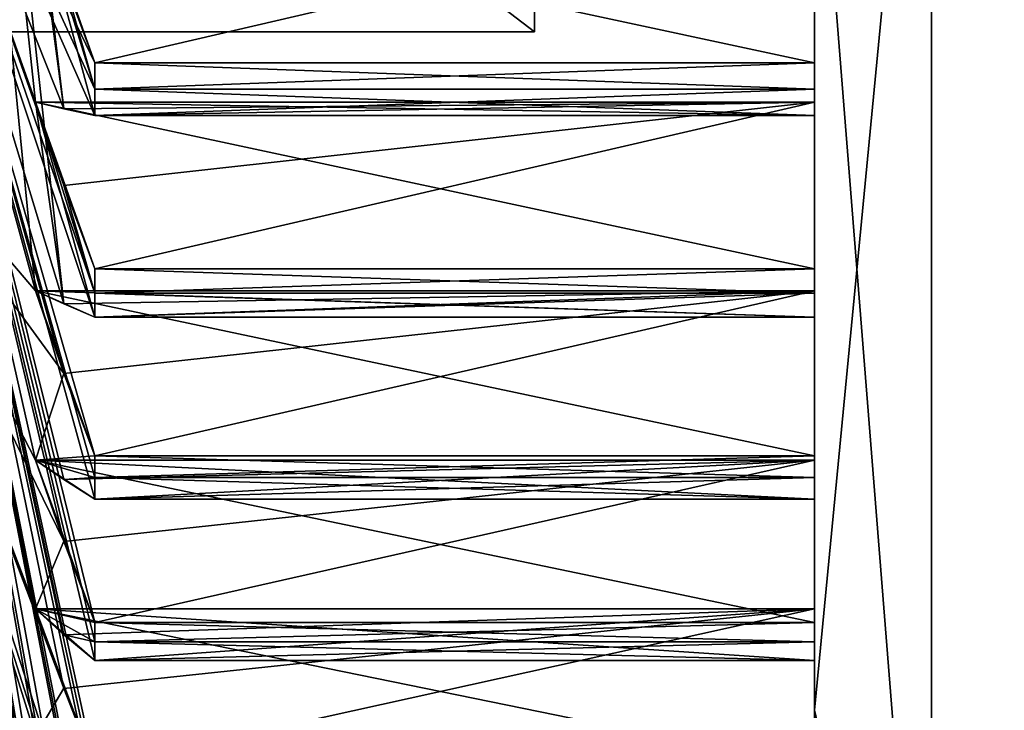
# Model space of a CAD drawing. Header units: millimetres. Extents: x -83 to 0, y -130 to 130.
# Tile 40 of 84: x -81.49 to -79.03, y 31.1 to 32.83. Entities that reach past the tile are written whole.
import ezdxf

# ---------------------------------------------------------------- set-up
doc = ezdxf.new("R2010")
doc.units = ezdxf.units.MM
doc.header["$LTSCALE"] = 65.185185
for name, color, linetype in [('247', 7, 'CONTINUOUS'), ('295', 7, 'CONTINUOUS'), ('343', 7, 'CONTINUOUS'), ('344', 7, 'CONTINUOUS'), ('345', 7, 'CONTINUOUS'), ('348', 7, 'CONTINUOUS'), ('349', 7, 'CONTINUOUS'), ('413', 7, 'CONTINUOUS'), ('415', 7, 'CONTINUOUS'), ('416', 7, 'CONTINUOUS'), ('417', 7, 'CONTINUOUS'), ('418', 7, 'CONTINUOUS'), ('419', 7, 'CONTINUOUS'), ('420', 7, 'CONTINUOUS'), ('421', 7, 'CONTINUOUS'), ('422', 7, 'CONTINUOUS'), ('445', 7, 'CONTINUOUS'), ('446', 7, 'CONTINUOUS'), ('447', 7, 'CONTINUOUS'), ('448', 7, 'CONTINUOUS'), ('449', 7, 'CONTINUOUS'), ('450', 7, 'CONTINUOUS'), ('451', 7, 'CONTINUOUS'), ('452', 7, 'CONTINUOUS'), ('454', 7, 'CONTINUOUS'), ('583', 7, 'CONTINUOUS'), ('584', 7, 'CONTINUOUS'), ('585', 7, 'CONTINUOUS'), ('586', 7, 'CONTINUOUS'), ('599', 7, 'CONTINUOUS'), ('600', 7, 'CONTINUOUS'), ('601', 7, 'CONTINUOUS'), ('602', 7, 'CONTINUOUS')]:
    doc.layers.add(name, color=color, linetype=linetype)

msp = doc.modelspace()

# ---------------------------------------------------------------- linework, layer by layer
at = {"layer": '247', "linetype": 'CONTINUOUS'}
for points in [[(-79.5, 31.1034, 6.4692), (-79.5, 33.5398, 8.9032), (-79.5, 31.275, 4.8862), (-79.5, 31.1034, 6.4692)], [(-79.5, 31.275, 4.8862), (-79.5, 33.5398, 8.9032), (-79.5, 31.3229, 4.9706), (-79.5, 31.275, 4.8862)], [(-79.5, 31.3229, 4.9706), (-79.5, 33.5398, 8.9032), (-79.5, 31.6318, 5.4748), (-79.5, 31.3229, 4.9706)], [(-79.5, 31.6318, 5.4748), (-79.5, 33.5398, 8.9032), (-79.5, 31.6853, 5.5557), (-79.5, 31.6318, 5.4748)], [(-79.5, 31.6853, 5.5557), (-79.5, 33.5398, 8.9032), (-79.5, 31.7396, 5.6361), (-79.5, 31.6853, 5.5557)], [(-79.5, 31.7396, 5.6361), (-79.5, 33.5398, 8.9032), (-79.5, 32.0871, 6.1145), (-79.5, 31.7396, 5.6361)], [(-79.5, 32.0871, 6.1145), (-79.5, 33.5398, 8.9032), (-79.5, 32.1468, 6.1909), (-79.5, 32.0871, 6.1145)], [(-79.5, 32.1468, 6.1909), (-79.5, 33.5398, 8.9032), (-79.5, 32.2073, 6.2668), (-79.5, 32.1468, 6.1909)], [(-79.5, 32.2073, 6.2668), (-79.5, 33.5398, 8.9032), (-79.5, 32.5913, 6.7164), (-79.5, 32.2073, 6.2668)], [(-79.5, 32.5913, 6.7164), (-79.5, 33.5398, 8.9032), (-79.5, 32.6568, 6.788), (-79.5, 32.5913, 6.7164)], [(-79.5, 32.6568, 6.788), (-79.5, 33.5398, 8.9032), (-79.5, 32.723, 6.8589), (-79.5, 32.6568, 6.788)], [(-79.5, 32.723, 6.8589), (-79.5, 33.5398, 8.9032), (-79.5, 33.1411, 7.277), (-79.5, 32.723, 6.8589)], [(-79.5, 33.5398, -8.9032), (-79.5, 31.1034, -6.4692), (-79.5, 33.2836, -7.4087), (-79.5, 33.5398, -8.9032)], [(-79.5, 33.2836, -7.4087), (-79.5, 31.1034, -6.4692), (-79.5, 33.212, -7.3432), (-79.5, 33.2836, -7.4087)], [(-79.5, 33.212, -7.3432), (-79.5, 31.1034, -6.4692), (-79.5, 33.1411, -7.277), (-79.5, 33.212, -7.3432)], [(-79.5, 33.1411, -7.277), (-79.5, 31.1034, -6.4692), (-79.5, 32.723, -6.8589), (-79.5, 33.1411, -7.277)], [(-79.5, 33.1411, -6.8589), (-79.5, 33.1411, -7.277), (-79.5, 32.723, -6.8589), (-79.5, 33.1411, -6.8589)], [(-79.5, 33.1411, 6.8589), (-79.5, 32.723, 6.8589), (-79.5, 33.1411, 7.277), (-79.5, 33.1411, 6.8589)], [(-79.5, 32.723, -6.8589), (-79.5, 31.1034, -6.4692), (-79.5, 32.6568, -6.788), (-79.5, 32.723, -6.8589)], [(-79.5, 32.6568, -6.788), (-79.5, 31.1034, -6.4692), (-79.5, 32.5913, -6.7164), (-79.5, 32.6568, -6.788)], [(-79.5, 32.6241, -6.2996), (-79.5, 32.5913, -6.7164), (-79.5, 32.2073, -6.2668), (-79.5, 32.6241, -6.2996)], [(-79.5, 32.6241, 6.2996), (-79.5, 32.2073, 6.2668), (-79.5, 32.5913, 6.7164), (-79.5, 32.6241, 6.2996)], [(-79.5, 32.5913, -6.7164), (-79.5, 31.1034, -6.4692), (-79.5, 32.2073, -6.2668), (-79.5, 32.5913, -6.7164)], [(-79.5, 32.2073, -6.2668), (-79.5, 31.1034, -6.4692), (-79.5, 32.1468, -6.1909), (-79.5, 32.2073, -6.2668)], [(-79.5, 32.1525, -5.7015), (-79.5, 32.0871, -6.1145), (-79.5, 31.7396, -5.6361), (-79.5, 32.1525, -5.7015)], [(-79.5, 32.1525, 5.7015), (-79.5, 31.7396, 5.6361), (-79.5, 32.0871, 6.1145), (-79.5, 32.1525, 5.7015)], [(-79.5, 32.1468, -6.1909), (-79.5, 31.1034, -6.4692), (-79.5, 32.0871, -6.1145), (-79.5, 32.1468, -6.1909)], [(-79.5, 32.0871, -6.1145), (-79.5, 31.1034, -6.4692), (-79.5, 31.7396, -5.6361), (-79.5, 32.0871, -6.1145)], [(-79.5, 31.7396, -5.6361), (-79.5, 31.1034, -6.4692), (-79.5, 31.6853, -5.5557), (-79.5, 31.7396, -5.6361)], [(-79.5, 31.7294, -5.0682), (-79.5, 31.6318, -5.4748), (-79.5, 31.3229, -4.9706), (-79.5, 31.7294, -5.0682)], [(-79.5, 31.7294, 5.0682), (-79.5, 31.3229, 4.9706), (-79.5, 31.6318, 5.4748), (-79.5, 31.7294, 5.0682)], [(-79.5, 31.6853, -5.5557), (-79.5, 31.1034, -6.4692), (-79.5, 31.6318, -5.4748), (-79.5, 31.6853, -5.5557)], [(-79.5, 31.6318, -5.4748), (-79.5, 31.1034, -6.4692), (-79.5, 31.3229, -4.9706), (-79.5, 31.6318, -5.4748)], [(-79.5, 31.3572, -4.4037), (-79.5, 31.228, -4.8013), (-79.5, 30.9596, -4.2745), (-79.5, 31.3572, -4.4037)], [(-79.5, 31.3572, 4.4037), (-79.5, 30.9596, 4.2745), (-79.5, 31.228, 4.8013), (-79.5, 31.3572, 4.4037)], [(-79.5, 31.3229, -4.9706), (-79.5, 31.1034, -6.4692), (-79.5, 31.275, -4.8862), (-79.5, 31.3229, -4.9706)], [(-79.5, 31.228, 4.8013), (-79.5, 31.1034, 6.4692), (-79.5, 31.275, 4.8862), (-79.5, 31.228, 4.8013)], [(-79.5, 31.275, -4.8862), (-79.5, 31.1034, -6.4692), (-79.5, 31.228, -4.8013), (-79.5, 31.275, -4.8862)], [(-79.5, 30.9596, 4.2745), (-79.5, 31.1034, 6.4692), (-79.5, 31.228, 4.8013), (-79.5, 30.9596, 4.2745)], [(-79.5, 31.228, -4.8013), (-79.5, 31.1034, -6.4692), (-79.5, 30.9596, -4.2745), (-79.5, 31.228, -4.8013)], [(-79.5, 31.1034, -6.4692), (-79.5, 29.5391, -3.4013), (-79.5, 30.9596, -4.2745), (-79.5, 31.1034, -6.4692)]]:
    msp.add_3dface(points, dxfattribs=at)
at = {"layer": '295', "linetype": 'CONTINUOUS'}
for points in [[(-79.5, 33.5398, 8.9032), (-79.5, 31.1034, 6.4692), (-79.2071, 34.1464, 10.1387), (-79.5, 33.5398, 8.9032)], [(-79.2071, 34.1464, 10.1387), (-79.5, 31.1034, 6.4692), (-79.2071, 29.8613, 5.8536), (-79.2071, 34.1464, 10.1387)], [(-79.2071, 29.8613, -5.8536), (-79.5, 33.5398, -8.9032), (-79.2071, 34.1464, -10.1387), (-79.2071, 29.8613, -5.8536)], [(-78.5, 32.9466, -9.7082), (-79.2071, 29.8613, -5.8536), (-79.2071, 34.1464, -10.1387), (-78.5, 32.9466, -9.7082)], [(-78.5, 32.9466, 9.7082), (-79.2071, 34.1464, 10.1387), (-79.2071, 29.8613, 5.8536), (-78.5, 32.9466, 9.7082)], [(-79.5, 31.1034, -6.4692), (-79.5, 33.5398, -8.9032), (-79.2071, 29.8613, -5.8536), (-79.5, 31.1034, -6.4692)], [(-78.5, 32.9466, -9.7082), (-78.5, 28.5873, -3.7082), (-79.2071, 29.8613, -5.8536), (-78.5, 32.9466, -9.7082)], [(-78.5, 28.5873, 3.7082), (-78.5, 32.9466, 9.7082), (-79.2071, 29.8613, 5.8536), (-78.5, 28.5873, 3.7082)], [(-79.5, 29.5391, -3.4013), (-79.5, 31.1034, -6.4692), (-79.2071, 29.8613, -5.8536), (-79.5, 29.5391, -3.4013)]]:
    msp.add_3dface(points, dxfattribs=at)
at = {"layer": '343', "linetype": 'CONTINUOUS'}
for points in [[(-81.3774, 32.1198, -5.908), (-81.4486, 32.1525, -5.7015), (-82, 37.7751, -6.8476), (-81.3774, 32.1198, -5.908)], [(-82, 37.7751, -6.8476), (-81.4486, 32.1525, -5.7015), (-82, 34.1751, -4.2321), (-82, 37.7751, -6.8476)], [(-81.4486, 32.6241, -6.2996), (-81.3774, 32.1198, -5.908), (-82, 37.7751, -6.8476), (-81.4486, 32.6241, -6.2996)], [(-81.3774, 32.6077, -6.5081), (-81.4486, 32.6241, -6.2996), (-82, 37.7751, -6.8476), (-81.3774, 32.6077, -6.5081)], [(-81.4486, 33.1411, -6.8589), (-81.3774, 32.6077, -6.5081), (-82, 37.7751, -6.8476), (-81.4486, 33.1411, -6.8589)], [(-81.3774, 30.1941, -0.92), (-81.4486, 30.3299, -0.7611), (-82, 34.1751, -4.2321), (-81.3774, 30.1941, -0.92)], [(-82, 34.1751, -4.2321), (-81.4486, 30.3299, -0.7611), (-81.3774, 30.1522, -0.1478), (-82, 34.1751, -4.2321)], [(-81.4486, 30.4194, -1.5174), (-81.3774, 30.1941, -0.92), (-82, 34.1751, -4.2321), (-81.4486, 30.4194, -1.5174)], [(-81.3774, 30.2965, -1.6866), (-81.4486, 30.4194, -1.5174), (-82, 34.1751, -4.2321), (-81.3774, 30.2965, -1.6866)], [(-81.4486, 30.568, -2.2644), (-81.3774, 30.2965, -1.6866), (-82, 34.1751, -4.2321), (-81.4486, 30.568, -2.2644)], [(-81.3774, 30.4588, -2.4427), (-81.4486, 30.568, -2.2644), (-82, 34.1751, -4.2321), (-81.3774, 30.4588, -2.4427)], [(-81.3, 30.3496, -2.6209), (-81.3774, 30.4588, -2.4427), (-82, 34.1751, -4.2321), (-81.3, 30.3496, -2.6209)], [(-81.4486, 30.7748, -2.9975), (-81.3, 30.3496, -2.6209), (-82, 34.1751, -4.2321), (-81.4486, 30.7748, -2.9975)], [(-81.3774, 30.6798, -3.1838), (-81.4486, 30.7748, -2.9975), (-82, 34.1751, -4.2321), (-81.3774, 30.6798, -3.1838)], [(-81.3, 30.5849, -3.37), (-81.3774, 30.6798, -3.1838), (-82, 34.1751, -4.2321), (-81.3, 30.5849, -3.37)], [(-81.3, 30.6181, -3.4612), (-81.3, 30.5849, -3.37), (-82, 34.1751, -4.2321), (-81.3, 30.6181, -3.4612)], [(-81.4486, 31.0384, -3.712), (-81.3, 30.6181, -3.4612), (-82, 34.1751, -4.2321), (-81.4486, 31.0384, -3.712)], [(-81.3774, 30.9584, -3.9052), (-81.4486, 31.0384, -3.712), (-82, 34.1751, -4.2321), (-81.3774, 30.9584, -3.9052)], [(-81.3, 30.8784, -4.0983), (-81.3774, 30.9584, -3.9052), (-82, 34.1751, -4.2321), (-81.3, 30.8784, -4.0983)], [(-81.3, 30.9186, -4.1866), (-81.3, 30.8784, -4.0983), (-82, 34.1751, -4.2321), (-81.3, 30.9186, -4.1866)], [(-81.3, 30.9596, -4.2745), (-81.3, 30.9186, -4.1866), (-82, 34.1751, -4.2321), (-81.3, 30.9596, -4.2745)], [(-81.3774, 31.1583, -4.3391), (-81.3, 30.9596, -4.2745), (-82, 34.1751, -4.2321), (-81.3774, 31.1583, -4.3391)], [(-81.4486, 31.3572, -4.4037), (-81.3774, 31.1583, -4.3391), (-82, 34.1751, -4.2321), (-81.4486, 31.3572, -4.4037)], [(-81.3774, 31.2926, -4.6026), (-81.4486, 31.3572, -4.4037), (-82, 34.1751, -4.2321), (-81.3774, 31.2926, -4.6026)], [(-81.3, 31.228, -4.8013), (-81.3774, 31.2926, -4.6026), (-82, 34.1751, -4.2321), (-81.3, 31.228, -4.8013)], [(-81.3, 31.275, -4.8862), (-81.3, 31.228, -4.8013), (-82, 34.1751, -4.2321), (-81.3, 31.275, -4.8862)], [(-81.3, 31.3229, -4.9706), (-81.3, 31.275, -4.8862), (-82, 34.1751, -4.2321), (-81.3, 31.3229, -4.9706)], [(-81.3774, 31.526, -5.0194), (-81.3, 31.3229, -4.9706), (-82, 34.1751, -4.2321), (-81.3774, 31.526, -5.0194)], [(-81.4486, 31.7294, -5.0682), (-81.3774, 31.526, -5.0194), (-82, 34.1751, -4.2321), (-81.4486, 31.7294, -5.0682)], [(-81.3774, 31.6806, -5.2715), (-81.4486, 31.7294, -5.0682), (-82, 34.1751, -4.2321), (-81.3774, 31.6806, -5.2715)], [(-81.3, 31.6318, -5.4748), (-81.3774, 31.6806, -5.2715), (-82, 34.1751, -4.2321), (-81.3, 31.6318, -5.4748)], [(-81.3, 31.6853, -5.5557), (-81.3, 31.6318, -5.4748), (-82, 34.1751, -4.2321), (-81.3, 31.6853, -5.5557)], [(-81.3, 31.7396, -5.6361), (-81.3, 31.6853, -5.5557), (-82, 34.1751, -4.2321), (-81.3, 31.7396, -5.6361)], [(-81.3774, 31.946, -5.6688), (-81.3, 31.7396, -5.6361), (-82, 34.1751, -4.2321), (-81.3774, 31.946, -5.6688)], [(-81.4486, 32.1525, -5.7015), (-81.3774, 31.946, -5.6688), (-82, 34.1751, -4.2321), (-81.4486, 32.1525, -5.7015)], [(-81.8592, 31.5202), (-82, 34.1751, -4.2321), (-81.4486, 30.3), (-81.8592, 31.5202)], [(-81.4486, 30.3), (-82, 34.1751, -4.2321), (-81.3774, 30.1522, -0.1478), (-81.4486, 30.3)], [(-81.3, 32.5913, -6.7164), (-81.3774, 32.6077, -6.5081), (-81.4486, 33.1411, -6.8589), (-81.3, 32.5913, -6.7164)], [(-81.3, 32.6568, -6.788), (-81.3, 32.5913, -6.7164), (-81.4486, 33.1411, -6.8589), (-81.3, 32.6568, -6.788)], [(-81.3774, 32.9319, -6.8589), (-81.3, 32.6568, -6.788), (-81.4486, 33.1411, -6.8589), (-81.3774, 32.9319, -6.8589)], [(-81.3, 32.723, -6.8589), (-81.3, 32.6568, -6.788), (-81.3774, 32.9319, -6.8589), (-81.3, 32.723, -6.8589)], [(-81.3, 32.0871, -6.1145), (-81.3774, 32.1198, -5.908), (-81.4486, 32.6241, -6.2996), (-81.3, 32.0871, -6.1145)], [(-81.3, 32.1468, -6.1909), (-81.3, 32.0871, -6.1145), (-81.4486, 32.6241, -6.2996), (-81.3, 32.1468, -6.1909)], [(-81.3774, 32.4156, -6.2832), (-81.3, 32.1468, -6.1909), (-81.4486, 32.6241, -6.2996), (-81.3774, 32.4156, -6.2832)], [(-81.3, 32.2073, -6.2668), (-81.3, 32.1468, -6.1909), (-81.3774, 32.4156, -6.2832), (-81.3, 32.2073, -6.2668)]]:
    msp.add_3dface(points, dxfattribs=at)
at = {"layer": '344', "linetype": 'CONTINUOUS'}
for points in [[(-82, 34.1751, -4.2321), (-82, 32.8), (-80.2, 34.1751, -4.2321), (-82, 34.1751, -4.2321)], [(-80.2, 34.1751, -4.2321), (-82, 32.8), (-80.2, 32.8), (-80.2, 34.1751, -4.2321)]]:
    msp.add_3dface(points, dxfattribs=at)
at = {"layer": '345', "linetype": 'CONTINUOUS'}
for points in [[(-80.2, 34.1751, -4.2321), (-80.2, 32.8), (-80.2, 36.1109, -3.8891), (-80.2, 34.1751, -4.2321)], [(-80.2, 36.1109, -3.8891), (-80.2, 32.8), (-80.2, 34.9187, -2.1048), (-80.2, 36.1109, -3.8891)], [(-80.2, 34.9187, -2.1048), (-80.2, 32.8), (-80.2, 34.5), (-80.2, 34.9187, -2.1048)], [(-80.2, 32.8), (-80.2, 34.1751, 4.2321), (-80.2, 34.5), (-80.2, 32.8)]]:
    msp.add_3dface(points, dxfattribs=at)
at = {"layer": '348', "linetype": 'CONTINUOUS'}
for points in [[(-82, 32.8), (-81.4486, 32.1525, 5.7015), (-82, 34.1751, 4.2321), (-82, 32.8)], [(-81.3, 32.723, 6.8589), (-81.3774, 32.932, 6.8589), (-82, 34.1751, 4.2321), (-81.3, 32.723, 6.8589)], [(-81.3, 32.6568, 6.788), (-81.3, 32.723, 6.8589), (-82, 34.1751, 4.2321), (-81.3, 32.6568, 6.788)], [(-81.3, 32.5913, 6.7164), (-81.3, 32.6568, 6.788), (-82, 34.1751, 4.2321), (-81.3, 32.5913, 6.7164)], [(-81.3774, 32.6077, 6.5081), (-81.3, 32.5913, 6.7164), (-82, 34.1751, 4.2321), (-81.3774, 32.6077, 6.5081)], [(-81.4486, 32.6241, 6.2996), (-81.3774, 32.6077, 6.5081), (-82, 34.1751, 4.2321), (-81.4486, 32.6241, 6.2996)], [(-81.3774, 32.4156, 6.2832), (-81.4486, 32.6241, 6.2996), (-82, 34.1751, 4.2321), (-81.3774, 32.4156, 6.2832)], [(-81.3, 32.2073, 6.2668), (-81.3774, 32.4156, 6.2832), (-82, 34.1751, 4.2321), (-81.3, 32.2073, 6.2668)], [(-81.3, 32.1468, 6.1909), (-81.3, 32.2073, 6.2668), (-82, 34.1751, 4.2321), (-81.3, 32.1468, 6.1909)], [(-81.3, 32.0871, 6.1145), (-81.3, 32.1468, 6.1909), (-82, 34.1751, 4.2321), (-81.3, 32.0871, 6.1145)], [(-81.3774, 32.1198, 5.9081), (-81.3, 32.0871, 6.1145), (-82, 34.1751, 4.2321), (-81.3774, 32.1198, 5.9081)], [(-81.4486, 32.1525, 5.7015), (-81.3774, 32.1198, 5.9081), (-82, 34.1751, 4.2321), (-81.4486, 32.1525, 5.7015)], [(-82, 32.8), (-81.8592, 31.5202), (-81.3774, 30.1521, 0.1479), (-82, 32.8)], [(-81.4486, 32.1525, 5.7015), (-82, 32.8), (-81.3774, 31.946, 5.6688), (-81.4486, 32.1525, 5.7015)], [(-81.3774, 31.946, 5.6688), (-82, 32.8), (-81.4486, 31.7294, 5.0682), (-81.3774, 31.946, 5.6688)], [(-81.4486, 31.7294, 5.0682), (-82, 32.8), (-81.3774, 31.5261, 5.0194), (-81.4486, 31.7294, 5.0682)], [(-81.3774, 31.5261, 5.0194), (-82, 32.8), (-81.4486, 31.3572, 4.4037), (-81.3774, 31.5261, 5.0194)], [(-81.4486, 31.3572, 4.4037), (-82, 32.8), (-81.3774, 31.1584, 4.3391), (-81.4486, 31.3572, 4.4037)], [(-81.3774, 31.1584, 4.3391), (-82, 32.8), (-81.4486, 31.0384, 3.712), (-81.3774, 31.1584, 4.3391)], [(-81.4486, 31.0384, 3.712), (-82, 32.8), (-81.3774, 30.8452, 3.632), (-81.4486, 31.0384, 3.712)], [(-81.3774, 30.8452, 3.632), (-82, 32.8), (-81.3, 30.6521, 3.552), (-81.3774, 30.8452, 3.632)], [(-81.3, 30.6521, 3.552), (-82, 32.8), (-81.4486, 30.7748, 2.9975), (-81.3, 30.6521, 3.552)], [(-81.4486, 30.7748, 2.9975), (-82, 32.8), (-81.3774, 30.5885, 2.9025), (-81.4486, 30.7748, 2.9975)], [(-81.3774, 30.5885, 2.9025), (-82, 32.8), (-81.3, 30.4022, 2.8077), (-81.3774, 30.5885, 2.9025)], [(-81.3, 30.4022, 2.8077), (-82, 32.8), (-81.3, 30.3754, 2.7144), (-81.3, 30.4022, 2.8077)], [(-81.3, 30.3754, 2.7144), (-82, 32.8), (-81.4486, 30.568, 2.2644), (-81.3, 30.3754, 2.7144)], [(-81.4486, 30.568, 2.2644), (-82, 32.8), (-81.3774, 30.3897, 2.1552), (-81.4486, 30.568, 2.2644)], [(-81.3774, 30.3897, 2.1552), (-82, 32.8), (-81.3, 30.2115, 2.046), (-81.3774, 30.3897, 2.1552)], [(-81.3, 30.2115, 2.046), (-82, 32.8), (-81.3, 30.1921, 1.9509), (-81.3, 30.2115, 2.046)], [(-81.3, 30.1921, 1.9509), (-82, 32.8), (-81.3, 30.1737, 1.8557), (-81.3, 30.1921, 1.9509)], [(-81.3, 30.1737, 1.8557), (-82, 32.8), (-81.3774, 30.2965, 1.6866), (-81.3, 30.1737, 1.8557)], [(-81.3774, 30.2965, 1.6866), (-82, 32.8), (-81.4486, 30.4194, 1.5174), (-81.3774, 30.2965, 1.6866)], [(-81.4486, 30.4194, 1.5174), (-82, 32.8), (-81.3774, 30.2503, 1.3945), (-81.4486, 30.4194, 1.5174)], [(-81.3774, 30.2503, 1.3945), (-82, 32.8), (-81.3, 30.0812, 1.2717), (-81.3774, 30.2503, 1.3945)], [(-81.3, 30.0812, 1.2717), (-82, 32.8), (-81.3, 30.0693, 1.1754), (-81.3, 30.0812, 1.2717)], [(-81.3, 30.0693, 1.1754), (-82, 32.8), (-81.3, 30.0584, 1.079), (-81.3, 30.0693, 1.1754)], [(-81.3, 30.0584, 1.079), (-82, 32.8), (-81.3774, 30.1941, 0.9201), (-81.3, 30.0584, 1.079)], [(-81.3774, 30.1941, 0.9201), (-82, 32.8), (-81.4486, 30.3299, 0.7611), (-81.3774, 30.1941, 0.9201)], [(-81.4486, 30.3299, 0.7611), (-82, 32.8), (-81.3774, 30.1709, 0.6253), (-81.4486, 30.3299, 0.7611)], [(-81.3774, 30.1709, 0.6253), (-82, 32.8), (-81.3, 30.012, 0.4895), (-81.3774, 30.1709, 0.6253)], [(-81.3, 30.012, 0.4895), (-82, 32.8), (-81.3, 30.0077, 0.3926), (-81.3, 30.012, 0.4895)], [(-81.3, 30.0077, 0.3926), (-82, 32.8), (-81.3, 30.0044, 0.2956), (-81.3, 30.0077, 0.3926)], [(-81.3, 30.0044, 0.2956), (-82, 32.8), (-81.3774, 30.1521, 0.1479), (-81.3, 30.0044, 0.2956)], [(-81.3, 31.7396, 5.6361), (-81.3774, 31.946, 5.6688), (-81.4486, 31.7294, 5.0682), (-81.3, 31.7396, 5.6361)], [(-81.3, 31.6853, 5.5557), (-81.3, 31.7396, 5.6361), (-81.4486, 31.7294, 5.0682), (-81.3, 31.6853, 5.5557)], [(-81.3774, 31.6806, 5.2716), (-81.3, 31.6853, 5.5557), (-81.4486, 31.7294, 5.0682), (-81.3774, 31.6806, 5.2716)], [(-81.3, 31.6318, 5.4748), (-81.3, 31.6853, 5.5557), (-81.3774, 31.6806, 5.2716), (-81.3, 31.6318, 5.4748)], [(-81.8592, 31.5202), (-81.4486, 30.3), (-81.3774, 30.1521, 0.1479), (-81.8592, 31.5202)], [(-81.3, 31.3229, 4.9706), (-81.3774, 31.5261, 5.0194), (-81.4486, 31.3572, 4.4037), (-81.3, 31.3229, 4.9706)], [(-81.3, 31.275, 4.8862), (-81.3, 31.3229, 4.9706), (-81.4486, 31.3572, 4.4037), (-81.3, 31.275, 4.8862)], [(-81.3774, 31.2926, 4.6026), (-81.3, 31.275, 4.8862), (-81.4486, 31.3572, 4.4037), (-81.3774, 31.2926, 4.6026)], [(-81.3, 31.228, 4.8013), (-81.3, 31.275, 4.8862), (-81.3774, 31.2926, 4.6026), (-81.3, 31.228, 4.8013)], [(-81.3, 30.9596, 4.2745), (-81.3774, 31.1584, 4.3391), (-81.4486, 31.0384, 3.712), (-81.3, 30.9596, 4.2745)]]:
    msp.add_3dface(points, dxfattribs=at)
at = {"layer": '349', "linetype": 'CONTINUOUS'}
for points in [[(-80.2, 32.8), (-82, 32.8), (-82, 34.1751, 4.2321), (-80.2, 32.8)], [(-80.2, 34.1751, 4.2321), (-80.2, 32.8), (-82, 34.1751, 4.2321), (-80.2, 34.1751, 4.2321)]]:
    msp.add_3dface(points, dxfattribs=at)
at = {"layer": '413', "linetype": 'CONTINUOUS'}
for points in [[(-79.5, 33.1411, -6.8589), (-81.3, 32.723, -6.8589), (-81.3774, 32.9319, -6.8589), (-79.5, 33.1411, -6.8589)], [(-79.5, 33.1411, -6.8589), (-79.5, 32.723, -6.8589), (-81.3, 32.723, -6.8589), (-79.5, 33.1411, -6.8589)]]:
    msp.add_3dface(points, dxfattribs=at)
at = {"layer": '415', "linetype": 'CONTINUOUS'}
for points in [[(-79.5, 32.6241, -6.2996), (-81.3774, 32.4156, -6.2832), (-81.4486, 32.6241, -6.2996), (-79.5, 32.6241, -6.2996)], [(-79.5, 32.6241, -6.2996), (-81.3, 32.2073, -6.2668), (-81.3774, 32.4156, -6.2832), (-79.5, 32.6241, -6.2996)], [(-79.5, 32.6241, -6.2996), (-79.5, 32.2073, -6.2668), (-81.3, 32.2073, -6.2668), (-79.5, 32.6241, -6.2996)]]:
    msp.add_3dface(points, dxfattribs=at)
at = {"layer": '416', "linetype": 'CONTINUOUS'}
for points in [[(-79.5, 32.5913, -6.7164), (-79.5, 32.6241, -6.2996), (-81.4486, 32.6241, -6.2996), (-79.5, 32.5913, -6.7164)], [(-79.5, 32.5913, -6.7164), (-81.4486, 32.6241, -6.2996), (-81.3, 32.5913, -6.7164), (-79.5, 32.5913, -6.7164)], [(-81.4486, 32.6241, -6.2996), (-81.3774, 32.6077, -6.5081), (-81.3, 32.5913, -6.7164), (-81.4486, 32.6241, -6.2996)]]:
    msp.add_3dface(points, dxfattribs=at)
at = {"layer": '417', "linetype": 'CONTINUOUS'}
for points in [[(-79.5, 32.1525, -5.7015), (-81.3774, 31.946, -5.6688), (-81.4486, 32.1525, -5.7015), (-79.5, 32.1525, -5.7015)], [(-79.5, 32.1525, -5.7015), (-81.3, 31.7396, -5.6361), (-81.3774, 31.946, -5.6688), (-79.5, 32.1525, -5.7015)], [(-79.5, 32.1525, -5.7015), (-79.5, 31.7396, -5.6361), (-81.3, 31.7396, -5.6361), (-79.5, 32.1525, -5.7015)]]:
    msp.add_3dface(points, dxfattribs=at)
at = {"layer": '418', "linetype": 'CONTINUOUS'}
for points in [[(-79.5, 32.0871, -6.1145), (-79.5, 32.1525, -5.7015), (-81.4486, 32.1525, -5.7015), (-79.5, 32.0871, -6.1145)], [(-79.5, 32.0871, -6.1145), (-81.4486, 32.1525, -5.7015), (-81.3, 32.0871, -6.1145), (-79.5, 32.0871, -6.1145)], [(-81.4486, 32.1525, -5.7015), (-81.3774, 32.1198, -5.908), (-81.3, 32.0871, -6.1145), (-81.4486, 32.1525, -5.7015)]]:
    msp.add_3dface(points, dxfattribs=at)
at = {"layer": '419', "linetype": 'CONTINUOUS'}
for points in [[(-79.5, 31.7294, -5.0682), (-81.3774, 31.526, -5.0194), (-81.4486, 31.7294, -5.0682), (-79.5, 31.7294, -5.0682)], [(-79.5, 31.7294, -5.0682), (-81.3, 31.3229, -4.9706), (-81.3774, 31.526, -5.0194), (-79.5, 31.7294, -5.0682)], [(-79.5, 31.7294, -5.0682), (-79.5, 31.3229, -4.9706), (-81.3, 31.3229, -4.9706), (-79.5, 31.7294, -5.0682)]]:
    msp.add_3dface(points, dxfattribs=at)
at = {"layer": '420', "linetype": 'CONTINUOUS'}
for points in [[(-79.5, 31.6318, -5.4748), (-79.5, 31.7294, -5.0682), (-81.4486, 31.7294, -5.0682), (-79.5, 31.6318, -5.4748)], [(-79.5, 31.6318, -5.4748), (-81.4486, 31.7294, -5.0682), (-81.3, 31.6318, -5.4748), (-79.5, 31.6318, -5.4748)], [(-81.4486, 31.7294, -5.0682), (-81.3774, 31.6806, -5.2715), (-81.3, 31.6318, -5.4748), (-81.4486, 31.7294, -5.0682)]]:
    msp.add_3dface(points, dxfattribs=at)
at = {"layer": '421', "linetype": 'CONTINUOUS'}
for points in [[(-79.5, 31.3572, -4.4037), (-81.3774, 31.1583, -4.3391), (-81.4486, 31.3572, -4.4037), (-79.5, 31.3572, -4.4037)], [(-79.5, 31.3572, -4.4037), (-81.3, 30.9596, -4.2745), (-81.3774, 31.1583, -4.3391), (-79.5, 31.3572, -4.4037)], [(-79.5, 31.3572, -4.4037), (-79.5, 30.9596, -4.2745), (-81.3, 30.9596, -4.2745), (-79.5, 31.3572, -4.4037)]]:
    msp.add_3dface(points, dxfattribs=at)
at = {"layer": '422', "linetype": 'CONTINUOUS'}
for points in [[(-79.5, 31.228, -4.8013), (-79.5, 31.3572, -4.4037), (-81.4486, 31.3572, -4.4037), (-79.5, 31.228, -4.8013)], [(-79.5, 31.228, -4.8013), (-81.4486, 31.3572, -4.4037), (-81.3, 31.228, -4.8013), (-79.5, 31.228, -4.8013)], [(-81.4486, 31.3572, -4.4037), (-81.3774, 31.2926, -4.6026), (-81.3, 31.228, -4.8013), (-81.4486, 31.3572, -4.4037)]]:
    msp.add_3dface(points, dxfattribs=at)
at = {"layer": '445', "linetype": 'CONTINUOUS'}
for points in [[(-79.5, 31.3572, 4.4037), (-81.3774, 31.2926, 4.6026), (-81.4486, 31.3572, 4.4037), (-79.5, 31.3572, 4.4037)], [(-79.5, 31.3572, 4.4037), (-81.3, 31.228, 4.8013), (-81.3774, 31.2926, 4.6026), (-79.5, 31.3572, 4.4037)], [(-79.5, 31.3572, 4.4037), (-79.5, 31.228, 4.8013), (-81.3, 31.228, 4.8013), (-79.5, 31.3572, 4.4037)]]:
    msp.add_3dface(points, dxfattribs=at)
at = {"layer": '446', "linetype": 'CONTINUOUS'}
for points in [[(-79.5, 30.9596, 4.2745), (-79.5, 31.3572, 4.4037), (-81.4486, 31.3572, 4.4037), (-79.5, 30.9596, 4.2745)], [(-79.5, 30.9596, 4.2745), (-81.4486, 31.3572, 4.4037), (-81.3, 30.9596, 4.2745), (-79.5, 30.9596, 4.2745)], [(-81.4486, 31.3572, 4.4037), (-81.3774, 31.1584, 4.3391), (-81.3, 30.9596, 4.2745), (-81.4486, 31.3572, 4.4037)]]:
    msp.add_3dface(points, dxfattribs=at)
at = {"layer": '447', "linetype": 'CONTINUOUS'}
for points in [[(-79.5, 31.7294, 5.0682), (-81.3774, 31.6806, 5.2716), (-81.4486, 31.7294, 5.0682), (-79.5, 31.7294, 5.0682)], [(-79.5, 31.7294, 5.0682), (-81.3, 31.6318, 5.4748), (-81.3774, 31.6806, 5.2716), (-79.5, 31.7294, 5.0682)], [(-79.5, 31.7294, 5.0682), (-79.5, 31.6318, 5.4748), (-81.3, 31.6318, 5.4748), (-79.5, 31.7294, 5.0682)]]:
    msp.add_3dface(points, dxfattribs=at)
at = {"layer": '448', "linetype": 'CONTINUOUS'}
for points in [[(-79.5, 31.3229, 4.9706), (-79.5, 31.7294, 5.0682), (-81.4486, 31.7294, 5.0682), (-79.5, 31.3229, 4.9706)], [(-79.5, 31.3229, 4.9706), (-81.4486, 31.7294, 5.0682), (-81.3, 31.3229, 4.9706), (-79.5, 31.3229, 4.9706)], [(-81.4486, 31.7294, 5.0682), (-81.3774, 31.5261, 5.0194), (-81.3, 31.3229, 4.9706), (-81.4486, 31.7294, 5.0682)]]:
    msp.add_3dface(points, dxfattribs=at)
at = {"layer": '449', "linetype": 'CONTINUOUS'}
for points in [[(-79.5, 32.1525, 5.7015), (-81.3774, 32.1198, 5.9081), (-81.4486, 32.1525, 5.7015), (-79.5, 32.1525, 5.7015)], [(-79.5, 32.1525, 5.7015), (-81.3, 32.0871, 6.1145), (-81.3774, 32.1198, 5.9081), (-79.5, 32.1525, 5.7015)], [(-79.5, 32.1525, 5.7015), (-79.5, 32.0871, 6.1145), (-81.3, 32.0871, 6.1145), (-79.5, 32.1525, 5.7015)]]:
    msp.add_3dface(points, dxfattribs=at)
at = {"layer": '450', "linetype": 'CONTINUOUS'}
for points in [[(-79.5, 31.7396, 5.6361), (-79.5, 32.1525, 5.7015), (-81.4486, 32.1525, 5.7015), (-79.5, 31.7396, 5.6361)], [(-79.5, 31.7396, 5.6361), (-81.4486, 32.1525, 5.7015), (-81.3, 31.7396, 5.6361), (-79.5, 31.7396, 5.6361)], [(-81.4486, 32.1525, 5.7015), (-81.3774, 31.946, 5.6688), (-81.3, 31.7396, 5.6361), (-81.4486, 32.1525, 5.7015)]]:
    msp.add_3dface(points, dxfattribs=at)
at = {"layer": '451', "linetype": 'CONTINUOUS'}
for points in [[(-79.5, 32.6241, 6.2996), (-81.3774, 32.6077, 6.5081), (-81.4486, 32.6241, 6.2996), (-79.5, 32.6241, 6.2996)], [(-79.5, 32.6241, 6.2996), (-81.3, 32.5913, 6.7164), (-81.3774, 32.6077, 6.5081), (-79.5, 32.6241, 6.2996)], [(-79.5, 32.6241, 6.2996), (-79.5, 32.5913, 6.7164), (-81.3, 32.5913, 6.7164), (-79.5, 32.6241, 6.2996)]]:
    msp.add_3dface(points, dxfattribs=at)
at = {"layer": '452', "linetype": 'CONTINUOUS'}
for points in [[(-79.5, 32.2073, 6.2668), (-79.5, 32.6241, 6.2996), (-81.4486, 32.6241, 6.2996), (-79.5, 32.2073, 6.2668)], [(-79.5, 32.2073, 6.2668), (-81.4486, 32.6241, 6.2996), (-81.3, 32.2073, 6.2668), (-79.5, 32.2073, 6.2668)], [(-81.4486, 32.6241, 6.2996), (-81.3774, 32.4156, 6.2832), (-81.3, 32.2073, 6.2668), (-81.4486, 32.6241, 6.2996)]]:
    msp.add_3dface(points, dxfattribs=at)
at = {"layer": '454', "linetype": 'CONTINUOUS'}
for points in [[(-79.5, 32.723, 6.8589), (-79.5, 33.1411, 6.8589), (-81.4486, 33.1411, 6.8589), (-79.5, 32.723, 6.8589)], [(-79.5, 32.723, 6.8589), (-81.4486, 33.1411, 6.8589), (-81.3, 32.723, 6.8589), (-79.5, 32.723, 6.8589)], [(-81.4486, 33.1411, 6.8589), (-81.3774, 32.932, 6.8589), (-81.3, 32.723, 6.8589), (-81.4486, 33.1411, 6.8589)]]:
    msp.add_3dface(points, dxfattribs=at)
at = {"layer": '583', "linetype": 'CONTINUOUS'}
for points in [[(-79.5, 32.723, -6.8589), (-79.5, 32.6568, -6.788), (-81.3, 32.723, -6.8589), (-79.5, 32.723, -6.8589)], [(-79.5, 32.6568, -6.788), (-81.3, 32.6568, -6.788), (-81.3, 32.723, -6.8589), (-79.5, 32.6568, -6.788)], [(-79.5, 32.6568, -6.788), (-79.5, 32.5913, -6.7164), (-81.3, 32.6568, -6.788), (-79.5, 32.6568, -6.788)], [(-79.5, 32.5913, -6.7164), (-81.3, 32.5913, -6.7164), (-81.3, 32.6568, -6.788), (-79.5, 32.5913, -6.7164)]]:
    msp.add_3dface(points, dxfattribs=at)
at = {"layer": '584', "linetype": 'CONTINUOUS'}
for points in [[(-79.5, 32.2073, -6.2668), (-79.5, 32.1468, -6.1909), (-81.3, 32.2073, -6.2668), (-79.5, 32.2073, -6.2668)], [(-79.5, 32.1468, -6.1909), (-81.3, 32.1468, -6.1909), (-81.3, 32.2073, -6.2668), (-79.5, 32.1468, -6.1909)], [(-79.5, 32.1468, -6.1909), (-79.5, 32.0871, -6.1145), (-81.3, 32.1468, -6.1909), (-79.5, 32.1468, -6.1909)], [(-79.5, 32.0871, -6.1145), (-81.3, 32.0871, -6.1145), (-81.3, 32.1468, -6.1909), (-79.5, 32.0871, -6.1145)]]:
    msp.add_3dface(points, dxfattribs=at)
at = {"layer": '585', "linetype": 'CONTINUOUS'}
for points in [[(-79.5, 31.7396, -5.6361), (-79.5, 31.6853, -5.5557), (-81.3, 31.7396, -5.6361), (-79.5, 31.7396, -5.6361)], [(-79.5, 31.6853, -5.5557), (-81.3, 31.6853, -5.5557), (-81.3, 31.7396, -5.6361), (-79.5, 31.6853, -5.5557)], [(-79.5, 31.6853, -5.5557), (-79.5, 31.6318, -5.4748), (-81.3, 31.6853, -5.5557), (-79.5, 31.6853, -5.5557)], [(-79.5, 31.6318, -5.4748), (-81.3, 31.6318, -5.4748), (-81.3, 31.6853, -5.5557), (-79.5, 31.6318, -5.4748)]]:
    msp.add_3dface(points, dxfattribs=at)
at = {"layer": '586', "linetype": 'CONTINUOUS'}
for points in [[(-79.5, 31.3229, -4.9706), (-79.5, 31.275, -4.8862), (-81.3, 31.3229, -4.9706), (-79.5, 31.3229, -4.9706)], [(-79.5, 31.275, -4.8862), (-81.3, 31.275, -4.8862), (-81.3, 31.3229, -4.9706), (-79.5, 31.275, -4.8862)], [(-79.5, 31.275, -4.8862), (-79.5, 31.228, -4.8013), (-81.3, 31.275, -4.8862), (-79.5, 31.275, -4.8862)], [(-79.5, 31.228, -4.8013), (-81.3, 31.228, -4.8013), (-81.3, 31.275, -4.8862), (-79.5, 31.228, -4.8013)]]:
    msp.add_3dface(points, dxfattribs=at)
at = {"layer": '599', "linetype": 'CONTINUOUS'}
for points in [[(-79.5, 31.275, 4.8862), (-79.5, 31.3229, 4.9706), (-81.3, 31.275, 4.8862), (-79.5, 31.275, 4.8862)], [(-79.5, 31.3229, 4.9706), (-81.3, 31.3229, 4.9706), (-81.3, 31.275, 4.8862), (-79.5, 31.3229, 4.9706)], [(-79.5, 31.228, 4.8013), (-79.5, 31.275, 4.8862), (-81.3, 31.228, 4.8013), (-79.5, 31.228, 4.8013)], [(-79.5, 31.275, 4.8862), (-81.3, 31.275, 4.8862), (-81.3, 31.228, 4.8013), (-79.5, 31.275, 4.8862)]]:
    msp.add_3dface(points, dxfattribs=at)
at = {"layer": '600', "linetype": 'CONTINUOUS'}
for points in [[(-79.5, 31.6853, 5.5557), (-79.5, 31.7396, 5.6361), (-81.3, 31.6853, 5.5557), (-79.5, 31.6853, 5.5557)], [(-79.5, 31.7396, 5.6361), (-81.3, 31.7396, 5.6361), (-81.3, 31.6853, 5.5557), (-79.5, 31.7396, 5.6361)], [(-79.5, 31.6318, 5.4748), (-79.5, 31.6853, 5.5557), (-81.3, 31.6318, 5.4748), (-79.5, 31.6318, 5.4748)], [(-79.5, 31.6853, 5.5557), (-81.3, 31.6853, 5.5557), (-81.3, 31.6318, 5.4748), (-79.5, 31.6853, 5.5557)]]:
    msp.add_3dface(points, dxfattribs=at)
at = {"layer": '601', "linetype": 'CONTINUOUS'}
for points in [[(-79.5, 32.1468, 6.1909), (-79.5, 32.2073, 6.2668), (-81.3, 32.1468, 6.1909), (-79.5, 32.1468, 6.1909)], [(-79.5, 32.2073, 6.2668), (-81.3, 32.2073, 6.2668), (-81.3, 32.1468, 6.1909), (-79.5, 32.2073, 6.2668)], [(-79.5, 32.0871, 6.1145), (-79.5, 32.1468, 6.1909), (-81.3, 32.0871, 6.1145), (-79.5, 32.0871, 6.1145)], [(-79.5, 32.1468, 6.1909), (-81.3, 32.1468, 6.1909), (-81.3, 32.0871, 6.1145), (-79.5, 32.1468, 6.1909)]]:
    msp.add_3dface(points, dxfattribs=at)
at = {"layer": '602', "linetype": 'CONTINUOUS'}
for points in [[(-79.5, 32.6568, 6.788), (-79.5, 32.723, 6.8589), (-81.3, 32.6568, 6.788), (-79.5, 32.6568, 6.788)], [(-79.5, 32.723, 6.8589), (-81.3, 32.723, 6.8589), (-81.3, 32.6568, 6.788), (-79.5, 32.723, 6.8589)], [(-79.5, 32.5913, 6.7164), (-79.5, 32.6568, 6.788), (-81.3, 32.5913, 6.7164), (-79.5, 32.5913, 6.7164)], [(-79.5, 32.6568, 6.788), (-81.3, 32.6568, 6.788), (-81.3, 32.5913, 6.7164), (-79.5, 32.6568, 6.788)]]:
    msp.add_3dface(points, dxfattribs=at)

doc.saveas('drawing.dxf')
